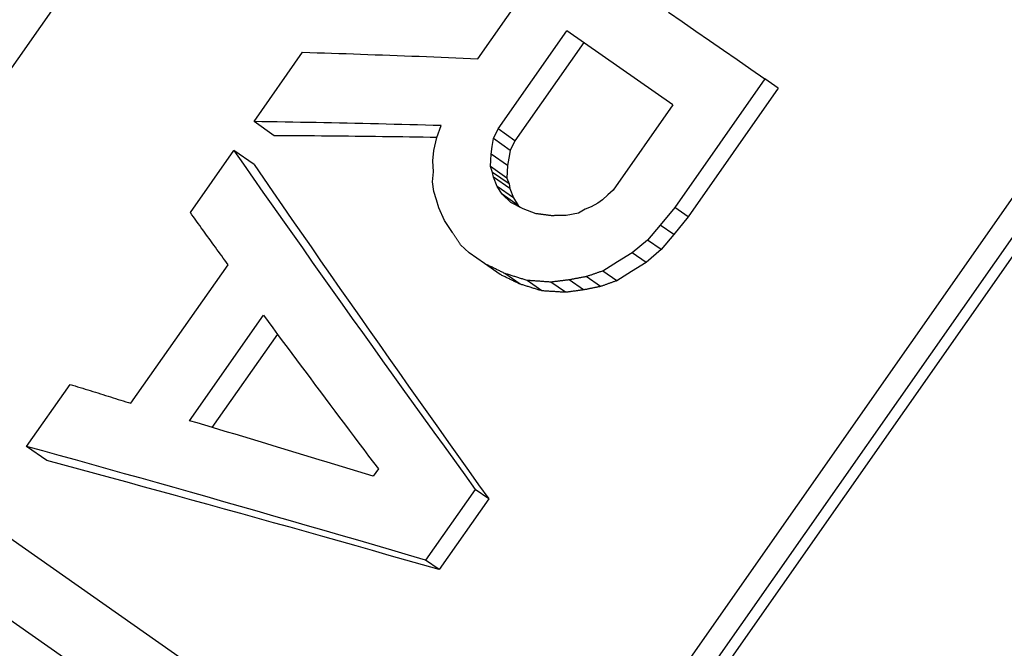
# Model space of a CAD drawing. Header units: millimetres. Extents: x 55 to 338, y -2 to 406.
# Tile 6 of 25: x 119.82 to 128.21, y 180.5 to 185.86. Entities that reach past the tile are written whole.
import ezdxf

# ---------------------------------------------------------------- set-up
doc = ezdxf.new("R2010")
doc.units = ezdxf.units.MM
doc.layers.add('Detail', color=2, linetype='Continuous')

msp = doc.modelspace()

# ---------------------------------------------------------------- linework, layer by layer
at = {"layer": 'Detail'}
for p, q in [((125.1207, 193.1136), (112.9456, 175.7257)), ((131.3633, 188.7424), (119.1882, 171.3546)), ((119.2371, 171.0821), (131.6272, 188.7771)), ((131.7011, 188.7253), (119.311, 171.0304)), ((123.7265, 185.5253), (124.0883, 186.042)), ((123.9011, 184.926), (124.4871, 185.7628)), ((125.3894, 185.131), (124.4871, 185.7628)), ((124.6298, 185.6628), (124.0439, 184.826)), ((121.8205, 184.9892), (122.2342, 185.58)), ((126.1721, 185.3537), (125.4051, 184.2582)), ((126.2879, 185.2726), (126.1721, 185.3537)), ((126.2879, 185.2726), (125.5209, 184.1772)), ((125.3894, 185.131), (124.8811, 184.4051)), ((121.9924, 184.8689), (121.8205, 184.9892)), ((123.3777, 184.8529), (123.4143, 184.9551)), ((123.8616, 184.8439), (123.9011, 184.926)), ((124.0439, 184.826), (123.9011, 184.926)), ((123.3524, 184.7422), (123.3777, 184.8529)), ((123.8507, 184.778), (123.8616, 184.8439)), ((124.0041, 184.7441), (123.8616, 184.8439)), ((123.8396, 184.7128), (123.8507, 184.778)), ((124.0439, 184.826), (124.0041, 184.7441)), ((121.2776, 184.2139), (121.6482, 184.7432)), ((121.8201, 184.6228), (121.6482, 184.7432)), ((123.3448, 184.6559), (123.3524, 184.7422)), ((123.8372, 184.659), (123.8396, 184.7128)), ((123.9812, 184.6137), (123.8396, 184.7128)), ((123.9927, 184.6785), (123.9812, 184.6137)), ((124.0041, 184.7441), (123.9927, 184.6785)), ((123.3483, 184.5617), (123.3448, 184.6559)), ((123.8351, 184.6056), (123.8372, 184.659)), ((123.9757, 184.5071), (123.8351, 184.6056)), ((123.8531, 184.5562), (123.8351, 184.6056)), ((123.9812, 184.6137), (123.9783, 184.5602)), ((123.3408, 184.4753), (123.3483, 184.5617)), ((123.993, 184.4582), (123.8531, 184.5562)), ((123.8598, 184.5154), (123.8531, 184.5562)), ((123.9992, 184.4177), (123.8598, 184.5154)), ((123.8928, 184.4367), (123.8598, 184.5154)), ((123.9783, 184.5602), (123.9757, 184.5071)), ((123.9757, 184.5071), (123.993, 184.4582)), ((123.3529, 184.3933), (123.3408, 184.4753)), ((124.031, 184.3399), (123.8928, 184.4367)), ((123.9349, 184.3711), (123.8928, 184.4367)), ((123.993, 184.4582), (123.9992, 184.4177)), ((123.3743, 184.3234), (123.3529, 184.3933)), ((124.072, 184.2752), (123.9349, 184.3711)), ((124.0091, 184.3004), (123.9349, 184.3711)), ((123.9992, 184.4177), (124.031, 184.3399)), ((124.031, 184.3399), (124.072, 184.2752)), ((124.8347, 184.3639), (124.7887, 184.3233)), ((124.8811, 184.4051), (124.8347, 184.3639)), ((123.3949, 184.2534), (123.3743, 184.3234)), ((123.4432, 184.1467), (123.3949, 184.2534)), ((124.1127, 184.2466), (124.0091, 184.3004)), ((124.072, 184.2752), (124.0887, 184.2591)), ((124.6921, 184.2624), (124.6428, 184.2421)), ((124.7507, 184.295), (124.6921, 184.2624)), ((124.7887, 184.3233), (124.7507, 184.295)), ((125.4051, 184.2582), (125.2809, 184.1071)), ((125.5209, 184.1772), (125.4051, 184.2582)), ((124.2251, 184.204), (124.1127, 184.2466)), ((124.5842, 184.2095), (124.4815, 184.1898)), ((124.6428, 184.2421), (124.5842, 184.2095)), ((125.5209, 184.1772), (125.3969, 184.0258)), ((123.5121, 184.0436), (123.4432, 184.1467)), ((125.2809, 184.1071), (125.1741, 183.9798)), ((125.3969, 184.0258), (125.2809, 184.1071)), ((125.3969, 184.0258), (125.2904, 183.8983)), ((123.6549, 183.87), (123.5805, 183.9402)), ((125.1741, 183.9798), (125.0435, 183.8699)), ((125.2904, 183.8983), (125.1741, 183.9798)), ((123.7852, 183.7788), (123.6549, 183.87)), ((125.0435, 183.8699), (124.9175, 183.7928)), ((125.1605, 183.7879), (125.0435, 183.8699)), ((125.2904, 183.8983), (125.1605, 183.7879)), ((120.7712, 182.5881), (121.5985, 183.7698)), ((123.9186, 183.6854), (123.7852, 183.7788)), ((124.9175, 183.7928), (124.7916, 183.7157)), ((125.1605, 183.7879), (125.0355, 183.7102)), ((124.0876, 183.6038), (123.9574, 183.695)), ((124.7713, 183.5834), (124.6509, 183.6677)), ((124.9106, 183.6324), (124.7916, 183.7157)), ((125.0355, 183.7102), (124.9106, 183.6324)), ((124.2736, 183.5465), (124.1465, 183.6355)), ((124.4745, 183.5343), (124.3504, 183.6212)), ((124.6287, 183.5548), (124.5065, 183.6404)), ((121.2711, 182.4402), (121.9001, 183.3385)), ((122.019, 183.1785), (121.4621, 182.3832)), ((119.8819, 182.2206), (120.2525, 182.7499)), ((120.0538, 182.1003), (119.8819, 182.2206)), ((122.8796, 182.029), (122.8366, 181.9675)), ((123.7041, 181.8552), (123.2819, 181.2523)), ((123.8201, 181.7739), (123.7041, 181.8552)), ((123.8201, 181.7739), (123.398, 181.171)), ((119.4682, 181.6298), (122.2046, 179.7137)), ((123.398, 181.171), (123.2819, 181.2523)), ((121.028, 179.8412), (119.141, 181.1625))]:
    msp.add_line(p, q, dxfattribs=at)
at = {"layer": 'Detail', "flags": 128}
for points in [[(125.3526, 185.922), (125.469, 185.8413), (125.5856, 185.7605), (125.7025, 185.6794), (125.8196, 185.5982), (125.9369, 185.5169), (126.0544, 185.4353), (126.1721, 185.3537)], [(122.2342, 185.58), (122.2959, 185.5781), (122.3576, 185.5761), (122.4194, 185.5741), (122.4812, 185.5721), (122.543, 185.5701), (122.6049, 185.568), (122.6669, 185.5658), (122.7289, 185.5637), (122.7909, 185.5615), (122.853, 185.5593), (122.9151, 185.5571), (122.9773, 185.5548), (123.0395, 185.5525), (123.1017, 185.5502), (123.164, 185.5478), (123.2264, 185.5454), (123.2887, 185.543), (123.3512, 185.5406), (123.4136, 185.5381), (123.4761, 185.5356), (123.5387, 185.533), (123.6012, 185.5305), (123.6639, 185.5279), (123.7265, 185.5253)], [(123.4143, 184.9551), (123.3474, 184.9569), (123.2805, 184.9586), (123.2136, 184.9604), (123.1468, 184.9621), (123.08, 184.9637), (123.0133, 184.9654), (122.9466, 184.967), (122.88, 184.9686), (122.8134, 184.9701), (122.7469, 184.9716), (122.6804, 184.9731), (122.614, 184.9745), (122.5476, 184.9759), (122.4813, 184.9773), (122.415, 184.9787), (122.3487, 184.98), (122.2825, 184.9812), (122.2164, 184.9825), (122.1503, 184.9837), (122.0842, 184.9849), (122.0182, 184.986), (121.9522, 184.9871), (121.8863, 184.9882), (121.8205, 184.9892)], [(123.3779, 184.8534), (123.3198, 184.8543), (123.2617, 184.8552), (123.2036, 184.8561), (123.1456, 184.857), (123.0875, 184.8578), (123.0296, 184.8586), (122.9716, 184.8594), (122.9138, 184.8601), (122.8559, 184.8609), (122.7981, 184.8616), (122.7403, 184.8623), (122.6825, 184.8629), (122.6248, 184.8636), (122.5671, 184.8642), (122.5095, 184.8648), (122.4519, 184.8653), (122.3943, 184.8659), (122.3368, 184.8664), (122.2793, 184.8669), (122.2218, 184.8673), (122.1644, 184.8677), (122.107, 184.8681), (122.0497, 184.8685), (121.9924, 184.8689)], [(121.6482, 184.7432), (121.7307, 184.6251), (121.8135, 184.5068), (121.8966, 184.3882), (121.98, 184.2695), (122.0637, 184.1505), (122.1477, 184.0314), (122.2319, 183.912), (122.3165, 183.7925), (122.4013, 183.6727), (122.4864, 183.5528), (122.5717, 183.4327), (122.6574, 183.3124), (122.7433, 183.1919), (122.8294, 183.0712), (122.9158, 182.9503), (123.0025, 182.8293), (123.0894, 182.7081), (123.1765, 182.5867), (123.2639, 182.4652), (123.3515, 182.3435), (123.4393, 182.2217), (123.5274, 182.0997), (123.6156, 181.9775), (123.7041, 181.8552)], [(121.8201, 184.6228), (121.9003, 184.5063), (121.9809, 184.3896), (122.0617, 184.2726), (122.1428, 184.1555), (122.2242, 184.0381), (122.3059, 183.9206), (122.3878, 183.8029), (122.4701, 183.6849), (122.5526, 183.5668), (122.6354, 183.4485), (122.7184, 183.33), (122.8017, 183.2113), (122.8853, 183.0924), (122.9691, 182.9734), (123.0532, 182.8542), (123.1375, 182.7348), (123.222, 182.6152), (123.3068, 182.4955), (123.3918, 182.3756), (123.477, 182.2556), (123.5625, 182.1354), (123.6482, 182.0151), (123.734, 181.8946), (123.8201, 181.7739)], [(121.5985, 183.7698), (121.5851, 183.7883), (121.5716, 183.8069), (121.5582, 183.8255), (121.5447, 183.844), (121.5313, 183.8625), (121.5179, 183.8811), (121.5045, 183.8996), (121.4911, 183.9181), (121.4777, 183.9367), (121.4643, 183.9552), (121.4509, 183.9737), (121.4375, 183.9922), (121.4242, 184.0107), (121.4108, 184.0292), (121.3974, 184.0477), (121.3841, 184.0662), (121.3708, 184.0847), (121.3574, 184.1031), (121.3441, 184.1216), (121.3308, 184.1401), (121.3175, 184.1585), (121.3042, 184.177), (121.2909, 184.1954), (121.2776, 184.2139)], [(124.3548, 184.1868), (124.3494, 184.1875), (124.344, 184.1882), (124.3386, 184.1889), (124.3332, 184.1897), (124.3278, 184.1904), (124.3224, 184.1911), (124.317, 184.1918), (124.3116, 184.1925), (124.3062, 184.1932), (124.3008, 184.194), (124.2954, 184.1947), (124.29, 184.1954), (124.2846, 184.1961), (124.2792, 184.1968), (124.2738, 184.1975), (124.2684, 184.1983), (124.263, 184.199), (124.2575, 184.1997), (124.2521, 184.2004), (124.2467, 184.2011), (124.2413, 184.2018), (124.2359, 184.2026), (124.2305, 184.2033), (124.2251, 184.204)], [(124.4815, 184.1898), (124.4762, 184.1897), (124.4709, 184.1895), (124.4656, 184.1894), (124.4603, 184.1893), (124.4551, 184.1892), (124.4498, 184.189), (124.4445, 184.1889), (124.4392, 184.1888), (124.434, 184.1887), (124.4287, 184.1885), (124.4234, 184.1884), (124.4181, 184.1883), (124.4129, 184.1882), (124.4076, 184.188), (124.4023, 184.1879), (124.397, 184.1878), (124.3918, 184.1877), (124.3865, 184.1875), (124.3812, 184.1874), (124.3759, 184.1873), (124.3707, 184.1872), (124.3654, 184.187), (124.3601, 184.1869), (124.3548, 184.1868)], [(123.5805, 183.9402), (123.5776, 183.9445), (123.5748, 183.9488), (123.5719, 183.9531), (123.5691, 183.9574), (123.5662, 183.9617), (123.5634, 183.966), (123.5605, 183.9704), (123.5577, 183.9747), (123.5548, 183.979), (123.552, 183.9833), (123.5491, 183.9876), (123.5463, 183.9919), (123.5434, 183.9962), (123.5406, 184.0005), (123.5378, 184.0048), (123.5349, 184.0091), (123.5321, 184.0134), (123.5292, 184.0177), (123.5264, 184.0221), (123.5235, 184.0264), (123.5207, 184.0307), (123.5178, 184.035), (123.515, 184.0393), (123.5121, 184.0436)], [(123.9574, 183.695), (123.9502, 183.6985), (123.943, 183.702), (123.9359, 183.7055), (123.9287, 183.709), (123.9215, 183.7125), (123.9143, 183.716), (123.9071, 183.7195), (123.9, 183.723), (123.8928, 183.7265), (123.8856, 183.73), (123.8784, 183.7334), (123.8712, 183.7369), (123.8641, 183.7404), (123.8569, 183.7439), (123.8497, 183.7474), (123.8425, 183.7509), (123.8354, 183.7544), (123.8282, 183.7579), (123.821, 183.7614), (123.8139, 183.7649), (123.8067, 183.7683), (123.7995, 183.7718), (123.7923, 183.7753), (123.7852, 183.7788)], [(124.0876, 183.6038), (124.0806, 183.6072), (124.0735, 183.6106), (124.0665, 183.614), (124.0594, 183.6174), (124.0524, 183.6209), (124.0453, 183.6243), (124.0383, 183.6277), (124.0312, 183.6311), (124.0242, 183.6345), (124.0171, 183.6379), (124.0101, 183.6413), (124.003, 183.6447), (123.996, 183.6481), (123.9889, 183.6515), (123.9819, 183.6548), (123.9749, 183.6582), (123.9678, 183.6616), (123.9608, 183.665), (123.9537, 183.6684), (123.9467, 183.6718), (123.9397, 183.6752), (123.9326, 183.6786), (123.9256, 183.682), (123.9186, 183.6854)], [(124.1465, 183.6355), (124.1387, 183.638), (124.1308, 183.6404), (124.1229, 183.6429), (124.115, 183.6454), (124.1071, 183.6479), (124.0992, 183.6504), (124.0913, 183.6529), (124.0834, 183.6553), (124.0756, 183.6578), (124.0677, 183.6603), (124.0598, 183.6628), (124.0519, 183.6653), (124.044, 183.6678), (124.0362, 183.6702), (124.0283, 183.6727), (124.0204, 183.6752), (124.0125, 183.6777), (124.0047, 183.6802), (123.9968, 183.6826), (123.9889, 183.6851), (123.981, 183.6876), (123.9732, 183.6901), (123.9653, 183.6925), (123.9574, 183.695)], [(124.6509, 183.6677), (124.6449, 183.6666), (124.6389, 183.6654), (124.6328, 183.6643), (124.6268, 183.6632), (124.6208, 183.662), (124.6148, 183.6609), (124.6088, 183.6597), (124.6027, 183.6586), (124.5967, 183.6575), (124.5907, 183.6563), (124.5847, 183.6552), (124.5787, 183.654), (124.5727, 183.6529), (124.5666, 183.6518), (124.5606, 183.6506), (124.5546, 183.6495), (124.5486, 183.6483), (124.5426, 183.6472), (124.5366, 183.6461), (124.5305, 183.6449), (124.5245, 183.6438), (124.5185, 183.6426), (124.5125, 183.6415), (124.5065, 183.6404)], [(124.7916, 183.7157), (124.7857, 183.7137), (124.7799, 183.7117), (124.774, 183.7097), (124.7681, 183.7077), (124.7623, 183.7057), (124.7564, 183.7037), (124.7505, 183.7017), (124.7447, 183.6997), (124.7388, 183.6977), (124.733, 183.6957), (124.7271, 183.6937), (124.7212, 183.6917), (124.7154, 183.6897), (124.7095, 183.6877), (124.7036, 183.6857), (124.6978, 183.6837), (124.6919, 183.6817), (124.6861, 183.6797), (124.6802, 183.6777), (124.6743, 183.6757), (124.6685, 183.6737), (124.6626, 183.6717), (124.6568, 183.6697), (124.6509, 183.6677)], [(124.2736, 183.5465), (124.2658, 183.5489), (124.2581, 183.5513), (124.2503, 183.5537), (124.2426, 183.5561), (124.2348, 183.5585), (124.2271, 183.5609), (124.2193, 183.5633), (124.2116, 183.5656), (124.2038, 183.568), (124.1961, 183.5704), (124.1883, 183.5728), (124.1806, 183.5752), (124.1728, 183.5776), (124.1651, 183.58), (124.1573, 183.5824), (124.1496, 183.5848), (124.1418, 183.5871), (124.1341, 183.5895), (124.1263, 183.5919), (124.1186, 183.5943), (124.1108, 183.5967), (124.1031, 183.5991), (124.0954, 183.6015), (124.0876, 183.6038)], [(124.3504, 183.6212), (124.3419, 183.6218), (124.3334, 183.6224), (124.3249, 183.623), (124.3164, 183.6236), (124.3079, 183.6242), (124.2994, 183.6248), (124.2909, 183.6254), (124.2824, 183.626), (124.2739, 183.6266), (124.2654, 183.6272), (124.2569, 183.6278), (124.2484, 183.6284), (124.2399, 183.629), (124.2314, 183.6295), (124.223, 183.6301), (124.2145, 183.6307), (124.206, 183.6313), (124.1975, 183.6319), (124.189, 183.6325), (124.1805, 183.6331), (124.172, 183.6337), (124.1635, 183.6343), (124.155, 183.6349), (124.1465, 183.6355)], [(124.5065, 183.6404), (124.5, 183.6396), (124.4935, 183.6388), (124.487, 183.638), (124.4805, 183.6372), (124.474, 183.6364), (124.4675, 183.6356), (124.461, 183.6348), (124.4544, 183.634), (124.4479, 183.6332), (124.4414, 183.6324), (124.4349, 183.6316), (124.4284, 183.6308), (124.4219, 183.63), (124.4154, 183.6292), (124.4089, 183.6284), (124.4024, 183.6276), (124.3959, 183.6268), (124.3894, 183.626), (124.3829, 183.6252), (124.3764, 183.6244), (124.3699, 183.6236), (124.3634, 183.6228), (124.3569, 183.622), (124.3504, 183.6212)], [(124.7713, 183.5834), (124.7654, 183.5822), (124.7595, 183.581), (124.7535, 183.5798), (124.7476, 183.5786), (124.7416, 183.5774), (124.7357, 183.5762), (124.7297, 183.575), (124.7238, 183.5739), (124.7178, 183.5727), (124.7119, 183.5715), (124.7059, 183.5703), (124.7, 183.5691), (124.694, 183.5679), (124.6881, 183.5667), (124.6822, 183.5655), (124.6762, 183.5643), (124.6703, 183.5632), (124.6643, 183.562), (124.6584, 183.5608), (124.6524, 183.5596), (124.6465, 183.5584), (124.6405, 183.5572), (124.6346, 183.556), (124.6287, 183.5548)], [(124.9106, 183.6324), (124.9048, 183.6303), (124.899, 183.6283), (124.8932, 183.6263), (124.8874, 183.6242), (124.8816, 183.6222), (124.8758, 183.6201), (124.87, 183.6181), (124.8642, 183.6161), (124.8584, 183.614), (124.8526, 183.612), (124.8467, 183.6099), (124.841, 183.6079), (124.8351, 183.6058), (124.8293, 183.6038), (124.8235, 183.6018), (124.8177, 183.5997), (124.8119, 183.5977), (124.8061, 183.5956), (124.8003, 183.5936), (124.7945, 183.5915), (124.7887, 183.5895), (124.7829, 183.5875), (124.7771, 183.5854), (124.7713, 183.5834)], [(124.4745, 183.5343), (124.4662, 183.5348), (124.4578, 183.5353), (124.4494, 183.5358), (124.441, 183.5363), (124.4326, 183.5368), (124.4243, 183.5373), (124.4159, 183.5379), (124.4075, 183.5384), (124.3991, 183.5389), (124.3908, 183.5394), (124.3824, 183.5399), (124.374, 183.5404), (124.3656, 183.5409), (124.3573, 183.5414), (124.3489, 183.5419), (124.3405, 183.5425), (124.3322, 183.543), (124.3238, 183.5435), (124.3154, 183.544), (124.3071, 183.5445), (124.2987, 183.545), (124.2903, 183.5455), (124.282, 183.546), (124.2736, 183.5465)], [(124.6287, 183.5548), (124.6222, 183.554), (124.6158, 183.5531), (124.6094, 183.5523), (124.603, 183.5514), (124.5965, 183.5505), (124.5901, 183.5497), (124.5837, 183.5488), (124.5773, 183.548), (124.5708, 183.5471), (124.5644, 183.5463), (124.558, 183.5454), (124.5516, 183.5446), (124.5452, 183.5437), (124.5387, 183.5428), (124.5323, 183.542), (124.5259, 183.5411), (124.5195, 183.5403), (124.5131, 183.5394), (124.5066, 183.5386), (124.5002, 183.5377), (124.4938, 183.5368), (124.4874, 183.536), (124.481, 183.5351), (124.4745, 183.5343)], [(121.9001, 183.3385), (121.9402, 183.2844), (121.9805, 183.2303), (122.0207, 183.1761), (122.0611, 183.1218), (122.1015, 183.0676), (122.1419, 183.0133), (122.1825, 182.9589), (122.223, 182.9045), (122.2637, 182.8501), (122.3043, 182.7956), (122.3451, 182.7411), (122.3859, 182.6866), (122.4267, 182.632), (122.4676, 182.5774), (122.5086, 182.5227), (122.5496, 182.468), (122.5907, 182.4132), (122.6318, 182.3585), (122.673, 182.3037), (122.7142, 182.2488), (122.7555, 182.1939), (122.7968, 182.139), (122.8382, 182.084), (122.8796, 182.029)], [(120.2525, 182.7499), (120.274, 182.7432), (120.2956, 182.7366), (120.3171, 182.7299), (120.3387, 182.7232), (120.3602, 182.7165), (120.3818, 182.7098), (120.4033, 182.7031), (120.4249, 182.6963), (120.4465, 182.6896), (120.4681, 182.6829), (120.4897, 182.6762), (120.5113, 182.6694), (120.5329, 182.6627), (120.5545, 182.6559), (120.5762, 182.6492), (120.5978, 182.6424), (120.6194, 182.6356), (120.6411, 182.6289), (120.6627, 182.6221), (120.6844, 182.6153), (120.7061, 182.6085), (120.7278, 182.6017), (120.7495, 182.5949), (120.7712, 182.5881)], [(122.8366, 181.9675), (122.7707, 181.9877), (122.7049, 182.0078), (122.6392, 182.0278), (122.5735, 182.0478), (122.5079, 182.0678), (122.4423, 182.0878), (122.3767, 182.1077), (122.3112, 182.1275), (122.2458, 182.1474), (122.1804, 182.1672), (122.1151, 182.1869), (122.0498, 182.2066), (121.9846, 182.2263), (121.9195, 182.246), (121.8544, 182.2656), (121.7893, 182.2851), (121.7243, 182.3047), (121.6594, 182.3241), (121.5945, 182.3436), (121.5297, 182.363), (121.465, 182.3823), (121.4003, 182.4017), (121.3356, 182.4209), (121.2711, 182.4402)], [(123.2819, 181.2523), (123.1374, 181.2946), (122.9932, 181.3368), (122.8491, 181.3788), (122.7053, 181.4207), (122.5617, 181.4624), (122.4183, 181.5039), (122.2751, 181.5453), (122.1322, 181.5865), (121.9896, 181.6275), (121.8472, 181.6684), (121.705, 181.7091), (121.5631, 181.7496), (121.4215, 181.7899), (121.2801, 181.8301), (121.139, 181.87), (120.9982, 181.9098), (120.8576, 181.9493), (120.7174, 181.9887), (120.5774, 182.0279), (120.4377, 182.0668), (120.2983, 182.1056), (120.1592, 182.1442), (120.0204, 182.1825), (119.8819, 182.2206)], [(123.398, 181.171), (123.2559, 181.2117), (123.114, 181.2522), (122.9723, 181.2925), (122.8308, 181.3327), (122.6896, 181.3728), (122.5486, 181.4127), (122.4078, 181.4524), (122.2672, 181.492), (122.1269, 181.5314), (121.9869, 181.5706), (121.847, 181.6097), (121.7075, 181.6485), (121.5682, 181.6872), (121.4291, 181.7257), (121.2903, 181.7641), (121.1518, 181.8022), (121.0136, 181.8402), (120.8756, 181.8779), (120.7379, 181.9155), (120.6005, 181.9529), (120.4634, 181.99), (120.3265, 182.027), (120.19, 182.0637), (120.0538, 182.1003)]]:
    msp.add_lwpolyline(points, dxfattribs=at)

doc.saveas('drawing.dxf')
